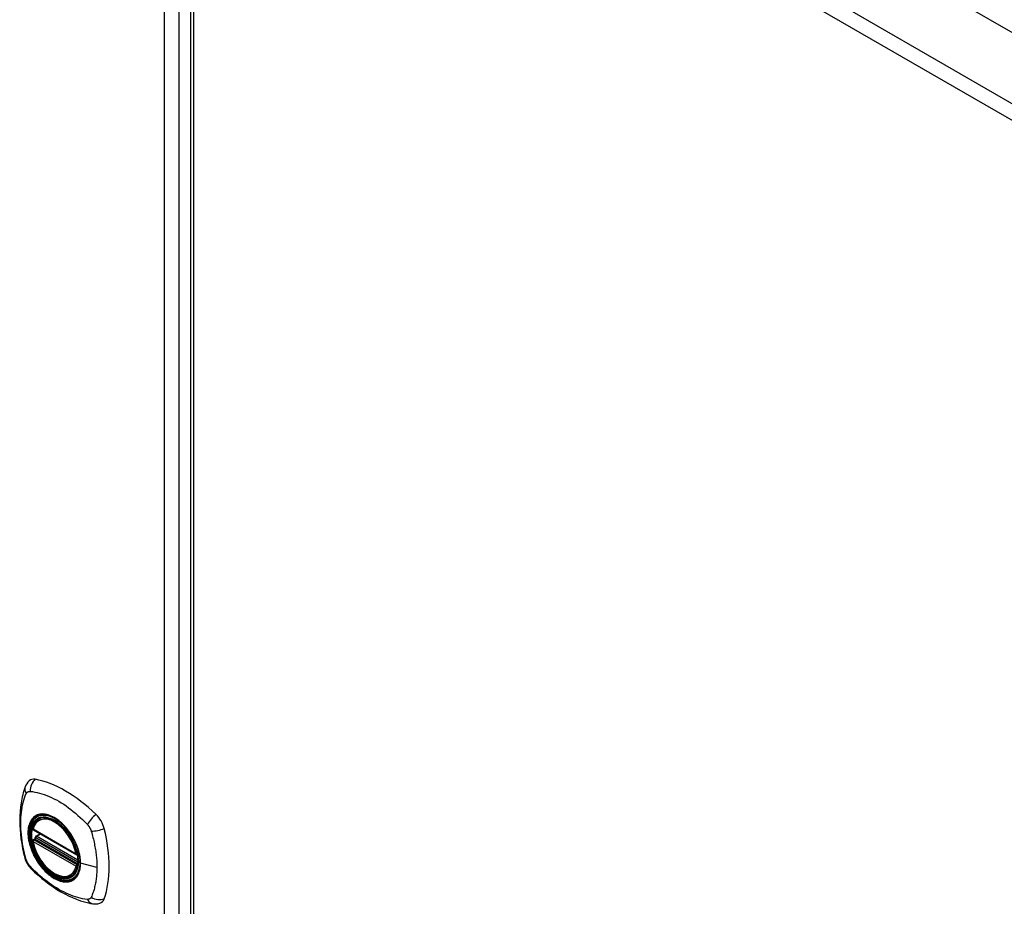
# Model space of a CAD drawing. Header units: inches. Extents: x 635 to 745, y 253 to 341.
# Tile 3 of 10: x 685 to 694, y 294 to 303. Entities that reach past the tile are written whole.
import ezdxf

# ---------------------------------------------------------------- set-up
doc = ezdxf.new("R2010")
doc.units = ezdxf.units.IN
doc.header["$MEASUREMENT"] = 0
doc.layers.add('Visible Edges(ANSI)', color=7, linetype='Continuous', lineweight=25)
doc.layers.add('Visible Tangent Edges(ANSI)', color=7, linetype='Continuous', lineweight=25)

msp = doc.modelspace()

# ---------------------------------------------------------------- linework, layer by layer
at = {"layer": 'Visible Edges(ANSI)'}
for p, q in [((686.9807, 306.8336), (737.6131, 277.601)), ((686.2913, 306.4118), (686.2913, 282.1456)), ((684.8388, 295.1487), (684.8493, 295.1548)), ((684.7824, 295.0449), (685.1963, 294.8059)), ((684.7824, 294.9494), (684.7963, 294.9574)), ((684.8019, 294.969), (684.8015, 294.9715)), ((684.8073, 294.9833), (684.8482, 295.0069)), ((685.1518, 294.6066), (685.1623, 294.6127))]:
    msp.add_line(p, q, dxfattribs=at)
at = {"layer": 'Visible Edges(ANSI)', "flags": 128}
for points in [[(684.7431, 295.5144), (684.7301, 295.5008), (684.7196, 295.4866), (684.7114, 295.4723), (684.7051, 295.4582)], [(684.7051, 295.4582), (684.6975, 295.437), (684.691, 295.4173), (684.6856, 295.3985), (684.6809, 295.3801), (684.6766, 295.3614), (684.6724, 295.342), (684.6651, 295.302), (684.6595, 295.2612), (684.6555, 295.2197), (684.6531, 295.1774), (684.6523, 295.1345), (684.6531, 295.091), (684.6554, 295.047), (684.6593, 295.0025), (684.6647, 294.9576), (684.6717, 294.9124), (684.68, 294.8668), (684.6899, 294.8211), (684.6953, 294.7981), (684.6982, 294.7864), (684.7019, 294.7725)], [(684.7768, 295.0579), (684.781, 295.0727), (684.7862, 295.0867), (684.7925, 295.0998), (684.7998, 295.1119), (684.8081, 295.1229), (684.8174, 295.1328), (684.8277, 295.1414), (684.8388, 295.1487)], [(685.0914, 295.0688), (685.1102, 295.0464), (685.1279, 295.0229), (685.1446, 294.9984), (685.1602, 294.9729), (685.1745, 294.9467), (685.1874, 294.9199), (685.1989, 294.8927), (685.2088, 294.8654)], [(685.1518, 294.6066), (685.1403, 294.6008), (685.1281, 294.5964), (685.1154, 294.5932), (685.1022, 294.5914), (685.0886, 294.5909), (685.0747, 294.5918), (685.0604, 294.5939), (685.046, 294.5973), (685.0315, 294.6019), (685.0168, 294.6077), (685.0021, 294.6146), (684.9874, 294.6227), (684.9727, 294.6318), (684.9582, 294.642), (684.9439, 294.6532), (684.9298, 294.6654), (684.916, 294.6784), (684.9025, 294.6923), (684.8894, 294.7069), (684.8768, 294.7223), (684.8646, 294.7383), (684.8531, 294.7549), (684.8421, 294.772), (684.8317, 294.7896), (684.8221, 294.8075), (684.8131, 294.8258), (684.805, 294.8442), (684.7976, 294.8628), (684.791, 294.8814), (684.7854, 294.9001), (684.7806, 294.9186), (684.7767, 294.937)], [(684.7963, 294.9574), (684.7988, 294.9594), (684.8009, 294.9625), (684.8019, 294.9661), (684.8019, 294.969)], [(684.7019, 294.7725), (684.7063, 294.7589), (684.7114, 294.7458), (684.7173, 294.7332), (684.7239, 294.7209), (684.7312, 294.7091), (684.7392, 294.6977), (684.748, 294.6867), (684.7575, 294.6762)], [(684.7575, 294.6762), (684.7674, 294.6662), (684.7766, 294.6571), (684.7941, 294.6406), (684.8283, 294.6101), (684.8635, 294.5801), (684.8992, 294.5515), (684.9354, 294.5243), (684.972, 294.4987), (685.0089, 294.4747), (685.0462, 294.4522), (685.0838, 294.4315), (685.1215, 294.4124), (685.1595, 294.3951), (685.1976, 294.3796), (685.2359, 294.3659), (685.2743, 294.3541), (685.3124, 294.3443), (685.3315, 294.3401), (685.3418, 294.3381), (685.3529, 294.3362)], [(685.3529, 294.3362), (685.3683, 294.3345), (685.3849, 294.3344), (685.4024, 294.3365), (685.4206, 294.341)]]:
    msp.add_lwpolyline(points, dxfattribs=at)
at = {"layer": 'Visible Edges(ANSI)'}
for centre, start, end in [((684.7883, 295.0551), 166.55537, 240), ((684.7883, 294.9392), 120, 190.61096), ((684.8132, 294.9731), 120, 187.82827), ((685.2022, 294.8161), 240, 282.63436)]:
    msp.add_arc(centre, 0.0118, start, end, dxfattribs=at)
for centre, major_axis, start_param, end_param in [((684.8421, 295.3685), (-0.0886, 0.1534), 5.825423, 6.408181), ((685.0929, 294.3715), (-0.6398, 1.1081), 5.170151, 5.825423), ((684.9882, 294.8736), (0.1575, -0.2728), 2.363977, 7.060801), ((685.3438, 295.0789), (0.0886, -0.1534), 1.113034, 2.028558), ((684.6057, 295.2153), (-0.6398, 1.1081), 3.599355, 4.254627), ((685.3438, 294.4996), (0.0886, -0.1534), 6.158189, 6.740947)]:
    msp.add_ellipse(centre, major_axis=major_axis, ratio=0.57735, start_param=start_param, end_param=end_param, dxfattribs=at)
msp.add_ellipse((684.9847, 294.8716), major_axis=(-0.1599, 0.277), ratio=0.57735, dxfattribs=at)
at = {"layer": 'Visible Tangent Edges(ANSI)'}
for p, q in [((686.041, 282.2664), (686.041, 306.5327)), ((686.181, 282.2664), (686.181, 306.5327)), ((686.3903, 306.4927), (737.0227, 277.2601)), ((736.9527, 277.1388), (686.3203, 306.3714)), ((686.3203, 306.3714), (686.3203, 282.1052)), ((685.1939, 294.8113), (684.7799, 295.0503)), ((684.7799, 294.9344), (685.1939, 294.6954)), ((684.7883, 294.9488), (684.7997, 294.9554)), ((685.2022, 294.7099), (684.7883, 294.9488)), ((684.7997, 294.9554), (685.2097, 294.7187)), ((685.2107, 294.7357), (684.8079, 294.9682)), ((684.8132, 294.9828), (684.8516, 295.0049)), ((685.2106, 294.7533), (684.8132, 294.9828)), ((685.2091, 294.7138), (685.2022, 294.7099)), ((685.3928, 294.6854), (685.236, 294.7253))]:
    msp.add_line(p, q, dxfattribs=at)
at = {"layer": 'Visible Tangent Edges(ANSI)', "flags": 128}
for points in [[(684.7154, 295.3926), (684.7164, 295.3943), (684.7174, 295.396), (684.7185, 295.3976), (684.7196, 295.3991), (684.7208, 295.4005), (684.7221, 295.4019), (684.7234, 295.4032), (684.7247, 295.4045), (684.7261, 295.4056), (684.7275, 295.4067), (684.729, 295.4077), (684.7305, 295.4086), (684.7321, 295.4095), (684.7337, 295.4103), (684.7353, 295.411), (684.737, 295.4116), (684.7387, 295.4121), (684.7405, 295.4125), (684.7423, 295.4129), (684.7441, 295.4132), (684.746, 295.4134), (684.7479, 295.4135), (684.7498, 295.4136), (684.7517, 295.4135)], [(684.7517, 295.4135), (684.7756, 295.4112), (684.7976, 295.4071), (684.8199, 295.4022), (684.8423, 295.3965), (684.865, 295.3899), (684.8879, 295.3824), (684.911, 295.374), (684.9341, 295.3647), (684.9574, 295.3545), (684.9807, 295.3433), (685.0041, 295.3312), (685.0274, 295.3182), (685.0508, 295.3042), (685.0741, 295.2894), (685.0972, 295.2737), (685.1203, 295.2572), (685.1433, 295.2399), (685.1661, 295.2218), (685.1888, 295.203), (685.2113, 295.1835), (685.2337, 295.1633), (685.2558, 295.1426), (685.2777, 295.1213), (685.3013, 295.0963)], [(684.7154, 294.758), (684.7058, 294.7911), (684.6984, 294.8208), (684.6917, 294.8504), (684.6856, 294.8798), (684.6802, 294.9092), (684.6755, 294.9383), (684.6715, 294.9672), (684.6682, 294.9959), (684.6656, 295.0242), (684.6638, 295.0522), (684.6627, 295.0799), (684.6623, 295.1071), (684.6627, 295.1338), (684.6638, 295.16), (684.6656, 295.1858), (684.6682, 295.2109), (684.6715, 295.2355), (684.6755, 295.2596), (684.6802, 295.283), (684.6856, 295.3059), (684.6917, 295.3282), (684.6984, 295.3499), (684.7058, 295.3709), (684.7154, 295.3926)], [(684.7892, 295.1687), (684.7803, 295.1607), (684.7721, 295.1518), (684.7645, 295.1418), (684.7576, 295.131), (684.7515, 295.1193), (684.7462, 295.1067), (684.7417, 295.0934), (684.738, 295.0793), (684.7351, 295.0646), (684.733, 295.0492), (684.7317, 295.0332), (684.7313, 295.0165), (684.7317, 294.9995), (684.733, 294.982), (684.7351, 294.9642), (684.738, 294.9461), (684.7418, 294.9276), (684.7463, 294.9089), (684.7516, 294.8902), (684.7577, 294.8714), (684.7645, 294.8526), (684.7721, 294.834), (684.7803, 294.8154), (684.7892, 294.7971)], [(685.2331, 294.7275), (685.2274, 294.6693), (685.2105, 294.6205), (685.183, 294.5831), (685.1465, 294.5592), (685.1027, 294.5497), (685.0532, 294.555), (685.0005, 294.5749), (684.947, 294.6083), (684.8954, 294.6537), (684.8476, 294.7092), (684.8063, 294.7719), (684.7734, 294.8392), (684.75, 294.9082), (684.7373, 294.9756), (684.7359, 295.0381), (684.7459, 295.0929), (684.7669, 295.1376), (684.7978, 295.1699), (684.8372, 295.1884), (684.8835, 295.1924), (684.9345, 295.1816), (684.9879, 295.1565), (685.0409, 295.1184), (685.0913, 295.0688)], [(684.8225, 295.1879), (684.821, 295.1874), (684.8195, 295.1867), (684.818, 295.1861), (684.8165, 295.1855), (684.815, 295.1848), (684.8136, 295.1841), (684.8121, 295.1834), (684.8107, 295.1827), (684.8093, 295.182), (684.8079, 295.1812), (684.8065, 295.1804), (684.8051, 295.1797), (684.8037, 295.1788), (684.8023, 295.178), (684.801, 295.1772), (684.7996, 295.1763), (684.7983, 295.1754), (684.7969, 295.1745), (684.7956, 295.1736), (684.7943, 295.1727), (684.793, 295.1717), (684.7917, 295.1707), (684.7905, 295.1697), (684.7892, 295.1687)], [(685.1443, 295.0021), (685.1329, 295.019), (685.121, 295.0355), (685.1086, 295.0515), (685.0958, 295.0668), (685.0826, 295.0816), (685.0691, 295.0956), (685.0553, 295.1088), (685.0413, 295.1213), (685.0271, 295.1328), (685.0127, 295.1436), (684.9982, 295.1535), (684.9836, 295.1624), (684.969, 295.1703), (684.9545, 295.1772), (684.94, 295.1831), (684.9258, 295.1879), (684.9117, 295.1917), (684.8978, 295.1944), (684.8843, 295.196), (684.871, 295.1966), (684.8582, 295.196), (684.8458, 295.1944), (684.8339, 295.1917), (684.8225, 295.1879)], [(685.3013, 295.0963), (685.3023, 295.0951), (685.3032, 295.094), (685.3042, 295.0929), (685.3052, 295.0918), (685.3061, 295.0906), (685.3071, 295.0894), (685.308, 295.0883), (685.309, 295.0871), (685.3099, 295.0859), (685.3108, 295.0847), (685.3118, 295.0834), (685.3127, 295.0822), (685.3136, 295.081), (685.3144, 295.0797), (685.3153, 295.0784), (685.3162, 295.0772), (685.317, 295.0759), (685.3179, 295.0746), (685.3187, 295.0733), (685.3196, 295.072), (685.3204, 295.0707), (685.3212, 295.0694), (685.3219, 295.0681), (685.3227, 295.0667)], [(685.3227, 295.0667), (685.3235, 295.0654), (685.3242, 295.0641), (685.325, 295.0627), (685.3257, 295.0614), (685.3264, 295.06), (685.3271, 295.0586), (685.3278, 295.0573), (685.3285, 295.0559), (685.3292, 295.0545), (685.3298, 295.0531), (685.3304, 295.0517), (685.3311, 295.0503), (685.3317, 295.0489), (685.3323, 295.0475), (685.3329, 295.0461), (685.3335, 295.0447), (685.334, 295.0433), (685.3346, 295.0419), (685.3351, 295.0405), (685.3356, 295.0391), (685.3361, 295.0376), (685.3366, 295.0362), (685.3371, 295.0348), (685.3376, 295.0334)], [(685.3376, 295.0334), (685.3435, 295.0152), (685.3474, 295.0004), (685.3513, 294.9856), (685.3549, 294.9709), (685.3585, 294.9561), (685.3618, 294.9413), (685.3651, 294.9266), (685.3681, 294.9119), (685.371, 294.8973), (685.3738, 294.8827), (685.3763, 294.8681), (685.3787, 294.8536), (685.381, 294.8392), (685.383, 294.8248), (685.3848, 294.8105), (685.3865, 294.7963), (685.388, 294.7821), (685.3893, 294.7681), (685.3904, 294.7541), (685.3912, 294.7402), (685.3919, 294.7263), (685.3924, 294.7126), (685.3927, 294.699), (685.3928, 294.6854)], [(684.7961, 294.9573), (684.7961, 294.9573), (684.796, 294.9572), (684.796, 294.9572), (684.796, 294.9571), (684.796, 294.9571), (684.7961, 294.957), (684.7961, 294.957), (684.7961, 294.9569), (684.7962, 294.9569), (684.7963, 294.9569), (684.7963, 294.9568), (684.7964, 294.9568), (684.7965, 294.9567), (684.7966, 294.9567), (684.7967, 294.9566), (684.7968, 294.9565), (684.797, 294.9565), (684.7971, 294.9564), (684.7973, 294.9564), (684.7974, 294.9563), (684.7976, 294.9562), (684.7978, 294.9562), (684.798, 294.9561), (684.7982, 294.9561)], [(684.7963, 294.9574), (684.7962, 294.9574), (684.7962, 294.9574), (684.7962, 294.9574), (684.7962, 294.9574), (684.7962, 294.9574), (684.7962, 294.9574), (684.7962, 294.9574), (684.7962, 294.9574), (684.7962, 294.9574), (684.7962, 294.9574), (684.7962, 294.9574), (684.7962, 294.9574), (684.7962, 294.9574), (684.7961, 294.9573), (684.7961, 294.9573), (684.7961, 294.9573), (684.7961, 294.9573), (684.7961, 294.9573), (684.7961, 294.9573), (684.7961, 294.9573), (684.7961, 294.9573), (684.7961, 294.9573), (684.7961, 294.9573), (684.7961, 294.9573)], [(684.7982, 294.9561), (684.7982, 294.956), (684.7983, 294.956), (684.7983, 294.956), (684.7984, 294.956), (684.7985, 294.9559), (684.7985, 294.9559), (684.7986, 294.9559), (684.7987, 294.9559), (684.7987, 294.9558), (684.7988, 294.9558), (684.7988, 294.9558), (684.7989, 294.9558), (684.799, 294.9557), (684.799, 294.9557), (684.7991, 294.9557), (684.7992, 294.9557), (684.7992, 294.9556), (684.7993, 294.9556), (684.7993, 294.9556), (684.7994, 294.9555), (684.7995, 294.9555), (684.7995, 294.9555), (684.7996, 294.9554), (684.7997, 294.9554)], [(684.8019, 294.9704), (684.8019, 294.9704), (684.8019, 294.9703), (684.8019, 294.9703), (684.8019, 294.9702), (684.8019, 294.9702), (684.8019, 294.9701), (684.8019, 294.9701), (684.8018, 294.97), (684.8018, 294.97), (684.8018, 294.9699), (684.8018, 294.9698), (684.8018, 294.9698), (684.8018, 294.9697), (684.8018, 294.9697), (684.8018, 294.9696), (684.8018, 294.9695), (684.8018, 294.9695), (684.8018, 294.9694), (684.8018, 294.9693), (684.8019, 294.9693), (684.8019, 294.9692), (684.8019, 294.9691), (684.8019, 294.9691), (684.8019, 294.969)], [(684.805, 294.9698), (684.8048, 294.9698), (684.8046, 294.9699), (684.8044, 294.9699), (684.8042, 294.97), (684.8041, 294.9701), (684.8039, 294.9701), (684.8037, 294.9702), (684.8036, 294.9702), (684.8034, 294.9702), (684.8033, 294.9703), (684.8031, 294.9703), (684.803, 294.9703), (684.8029, 294.9704), (684.8028, 294.9704), (684.8026, 294.9704), (684.8025, 294.9704), (684.8024, 294.9704), (684.8023, 294.9704), (684.8023, 294.9704), (684.8022, 294.9704), (684.8021, 294.9704), (684.802, 294.9704), (684.802, 294.9704), (684.8019, 294.9704)], [(684.8079, 294.9682), (684.8078, 294.9683), (684.8077, 294.9684), (684.8075, 294.9684), (684.8074, 294.9685), (684.8073, 294.9686), (684.8072, 294.9686), (684.807, 294.9687), (684.8069, 294.9688), (684.8068, 294.9688), (684.8067, 294.9689), (684.8066, 294.969), (684.8064, 294.969), (684.8063, 294.9691), (684.8062, 294.9692), (684.8061, 294.9692), (684.8059, 294.9693), (684.8058, 294.9693), (684.8057, 294.9694), (684.8056, 294.9695), (684.8055, 294.9695), (684.8053, 294.9696), (684.8052, 294.9696), (684.8051, 294.9697), (684.805, 294.9698)], [(685.1776, 294.9445), (685.1763, 294.947), (685.175, 294.9494), (685.1738, 294.9519), (685.1725, 294.9543), (685.1711, 294.9568), (685.1698, 294.9592), (685.1685, 294.9617), (685.1672, 294.9641), (685.1658, 294.9665), (685.1644, 294.9689), (685.1631, 294.9714), (685.1617, 294.9738), (685.1603, 294.9762), (685.1589, 294.9786), (685.1575, 294.981), (685.156, 294.9833), (685.1546, 294.9857), (685.1532, 294.9881), (685.1517, 294.9904), (685.1503, 294.9928), (685.1488, 294.9951), (685.1473, 294.9975), (685.1458, 294.9998), (685.1443, 295.0021)], [(685.236, 294.7253), (685.2359, 294.7337), (685.2356, 294.7423), (685.235, 294.751), (685.2343, 294.7598), (685.2333, 294.7686), (685.2322, 294.7776), (685.2308, 294.7867), (685.2292, 294.7958), (685.2275, 294.805), (685.2255, 294.8142), (685.2233, 294.8234), (685.2209, 294.8327), (685.2183, 294.842), (685.2156, 294.8514), (685.2126, 294.8607), (685.2094, 294.8701), (685.206, 294.8795), (685.2025, 294.8889), (685.1988, 294.8983), (685.1949, 294.9076), (685.1908, 294.9169), (685.1866, 294.9262), (685.1821, 294.9354), (685.1776, 294.9445)], [(685.2088, 294.8654), (685.2108, 294.8594), (685.2127, 294.8534), (685.2145, 294.8475), (685.2162, 294.8415), (685.2178, 294.8356), (685.2193, 294.8297), (685.2208, 294.8238), (685.2222, 294.818), (685.2235, 294.8121), (685.2247, 294.8062), (685.2259, 294.8004), (685.2269, 294.7946), (685.2279, 294.7888), (685.2288, 294.783), (685.2296, 294.7773), (685.2304, 294.7716), (685.231, 294.7659), (685.2316, 294.7603), (685.232, 294.7547), (685.2324, 294.7492), (685.2327, 294.7437), (685.2329, 294.7382), (685.2331, 294.7328), (685.2331, 294.7275)], [(684.7517, 294.6951), (684.7498, 294.6974), (684.7479, 294.6997), (684.746, 294.702), (684.7441, 294.7044), (684.7423, 294.7068), (684.7405, 294.7093), (684.7387, 294.7118), (684.737, 294.7143), (684.7353, 294.7169), (684.7337, 294.7195), (684.7321, 294.7221), (684.7305, 294.7247), (684.729, 294.7274), (684.7276, 294.7301), (684.7261, 294.7329), (684.7247, 294.7356), (684.7234, 294.7384), (684.7221, 294.7412), (684.7209, 294.7439), (684.7197, 294.7467), (684.7185, 294.7496), (684.7174, 294.7524), (684.7164, 294.7552), (684.7154, 294.758)], [(684.7892, 294.7971), (684.7905, 294.7947), (684.7917, 294.7922), (684.793, 294.7897), (684.7943, 294.7873), (684.7956, 294.7848), (684.7969, 294.7824), (684.7983, 294.78), (684.7996, 294.7775), (684.8009, 294.7751), (684.8023, 294.7727), (684.8037, 294.7703), (684.8051, 294.7679), (684.8065, 294.7655), (684.8079, 294.7631), (684.8093, 294.7607), (684.8107, 294.7583), (684.8121, 294.7559), (684.8136, 294.7536), (684.815, 294.7512), (684.8165, 294.7488), (684.818, 294.7465), (684.8195, 294.7442), (684.821, 294.7418), (684.8225, 294.7395)], [(684.8225, 294.7395), (684.8339, 294.7226), (684.8459, 294.7062), (684.8584, 294.6903), (684.8712, 294.675), (684.8845, 294.6603), (684.8981, 294.6463), (684.9119, 294.633), (684.9259, 294.6206), (684.9401, 294.6091), (684.9545, 294.5984), (684.969, 294.5885), (684.9836, 294.5796), (684.9982, 294.5717), (685.0128, 294.5647), (685.0272, 294.5588), (685.0414, 294.554), (685.0554, 294.5502), (685.0692, 294.5474), (685.0827, 294.5458), (685.0959, 294.5452), (685.1087, 294.5457), (685.1211, 294.5473), (685.133, 294.55), (685.1443, 294.5537)], [(685.3013, 294.3778), (685.2777, 294.3804), (685.2558, 294.3845), (685.2337, 294.3895), (685.2113, 294.3954), (685.1888, 294.4021), (685.1661, 294.4098), (685.1433, 294.4183), (685.1203, 294.4278), (685.0972, 294.4381), (685.0741, 294.4494), (685.0508, 294.4616), (685.0274, 294.4746), (685.0041, 294.4885), (684.9807, 294.5033), (684.9574, 294.5189), (684.9341, 294.5353), (684.911, 294.5525), (684.8879, 294.5704), (684.865, 294.5891), (684.8423, 294.6084), (684.8199, 294.6284), (684.7976, 294.649), (684.7756, 294.6703), (684.7517, 294.6951)], [(685.1776, 294.5729), (685.1822, 294.5768), (685.1866, 294.581), (685.1908, 294.5854), (685.1949, 294.59), (685.1988, 294.5949), (685.2026, 294.6), (685.2061, 294.6053), (685.2094, 294.6109), (685.2126, 294.6166), (685.2156, 294.6226), (685.2183, 294.6287), (685.2209, 294.6351), (685.2233, 294.6417), (685.2255, 294.6484), (685.2275, 294.6554), (685.2293, 294.6625), (685.2308, 294.6698), (685.2322, 294.6773), (685.2334, 294.685), (685.2343, 294.6928), (685.2351, 294.7007), (685.2356, 294.7088), (685.2359, 294.717), (685.236, 294.7253)], [(685.3928, 294.6854), (685.3927, 294.672), (685.3924, 294.6587), (685.3919, 294.6455), (685.3912, 294.6324), (685.3903, 294.6194), (685.3893, 294.6066), (685.388, 294.5939), (685.3865, 294.5813), (685.3848, 294.5689), (685.383, 294.5566), (685.3809, 294.5444), (685.3787, 294.5324), (685.3763, 294.5205), (685.3738, 294.5088), (685.371, 294.4973), (685.3681, 294.4859), (685.3651, 294.4746), (685.3619, 294.4635), (685.3585, 294.4526), (685.355, 294.4418), (685.3513, 294.4311), (685.3475, 294.4207), (685.3435, 294.4104), (685.3376, 294.3988)], [(685.1443, 294.5537), (685.1458, 294.5543), (685.1473, 294.5549), (685.1488, 294.5555), (685.1502, 294.5561), (685.1517, 294.5568), (685.1532, 294.5575), (685.1546, 294.5582), (685.156, 294.5589), (685.1575, 294.5596), (685.1589, 294.5604), (685.1603, 294.5612), (685.1617, 294.5619), (685.163, 294.5628), (685.1644, 294.5636), (685.1658, 294.5644), (685.1671, 294.5653), (685.1685, 294.5662), (685.1698, 294.5671), (685.1711, 294.568), (685.1724, 294.569), (685.1737, 294.5699), (685.175, 294.5709), (685.1763, 294.5719), (685.1776, 294.5729)], [(685.3376, 294.3988), (685.3366, 294.3971), (685.3356, 294.3955), (685.3346, 294.3939), (685.3335, 294.3924), (685.3323, 294.391), (685.3311, 294.3896), (685.3298, 294.3883), (685.3285, 294.3871), (685.3272, 294.3859), (685.3257, 294.3849), (685.3243, 294.3839), (685.3228, 294.3829), (685.3212, 294.3821), (685.3196, 294.3813), (685.3179, 294.3806), (685.3162, 294.38), (685.3145, 294.3794), (685.3127, 294.379), (685.3109, 294.3786), (685.309, 294.3783), (685.3071, 294.378), (685.3052, 294.3779), (685.3032, 294.3778), (685.3013, 294.3778)]]:
    msp.add_lwpolyline(points, dxfattribs=at)
at = {"layer": 'Visible Tangent Edges(ANSI)'}
for centre, major_axis, ratio, start_param, end_param in [((684.8424, 295.4316), (-0.0265, -0.1151), 0.753705, 3.902663, 5.039934), ((684.8155, 295.4161), (-0.1104, 0.042), 0.704518, 0, 0.765179), ((684.9872, 294.873), (-0.1732, 0.3), 0.57735, 5.055237, 10.652726), ((684.9869, 294.8728), (-0.1506, 0.2608), 0.57735, 4.164956, 6.830618), ((684.9953, 294.8777), (-0.1565, 0.2711), 0.57735, 6.166197, 6.283185), ((685.3717, 295.126), (-0.0787, -0.088), 0.341266, 4.200572, 5.337843), ((684.7883, 295.0551), (-0.0115, 0.0027), 0.697177, 0, 0.936254), ((684.7883, 295.0551), (-0.0059, -0.0102), 0.57735, 5.497787, 6.283185), ((685.3986, 295.0795), (0.1156, 0.0242), 0.341266, 4.086935, 5.224206), ((684.7883, 294.9392), (-0.0116, -0.0022), 0.424984, 0, 0.691657), ((684.7883, 294.9392), (-0.0059, -0.0102), 0.57735, 3.926991, 5.497787), ((684.9869, 294.8728), (0.1506, -0.2608), 0.57735, 4.164956, 6.830618), ((684.7883, 294.9392), (-0.0059, 0.0102), 0.57735, 5.497787, 6.283185), ((684.7906, 294.9677), (0.0018, -0.0117), 0.983841, 0.332621, 1.648576), ((684.7967, 294.9664), (0.0039, 0.0112), 0.653911, 3.808835, 5.235416), ((684.7997, 294.965), (0.0059, 0.0102), 0.57735, 3.926991, 5.335914), ((684.8132, 294.9731), (-0.0117, -0.0016), 0.470841, 0, 0.203742), ((684.8132, 294.9731), (-0.0059, -0.0102), 0.57735, 3.926991, 5.351326), ((684.8132, 294.9731), (-0.0059, 0.0102), 0.57735, 5.497787, 6.283185), ((684.8155, 294.8049), (-0.1136, -0.0324), 0.390453, 0, 0.392125), ((685.2022, 294.8161), (-0.0059, -0.0102), 0.57735, 5.497787, 6.283185), ((685.2022, 294.8161), (-0.0116, -0.0022), 0.424984, 0.691657, 1.603666), ((684.8424, 294.7584), (-0.0849, -0.0822), 0.390453, 5.89106, 6.283185), ((685.2022, 294.7002), (0.0059, 0.0102), 0.57735, 0.785398, 2.356194), ((685.2022, 294.7002), (0.0115, -0.0027), 0.697177, 4.077847, 5.160757), ((685.2022, 294.7002), (0.0059, -0.0102), 0.57735, 1.624298, 2.356194), ((685.238, 294.7279), (-0.00492, 0), 0.57735, 0.141897, 1.156289), ((684.9953, 294.8777), (0.1565, -0.2711), 0.57735, 0, 0.116988), ((685.3717, 294.4528), (-0.0188, -0.1166), 0.704518, 5.518007, 6.283185), ((685.3986, 294.4683), (0.1129, -0.0346), 0.753705, 4.384844, 5.522115)]:
    msp.add_ellipse(centre, major_axis=major_axis, ratio=ratio, start_param=start_param, end_param=end_param, dxfattribs=at)
for centre, major_axis in [((684.9878, 294.8733), (0.1711, -0.2964)), ((684.9848, 294.8716), (-0.1627, 0.2818)), ((684.9847, 294.8716), (0.1621, -0.2808))]:
    msp.add_ellipse(centre, major_axis=major_axis, ratio=0.57735, dxfattribs=at)

doc.saveas('drawing.dxf')
